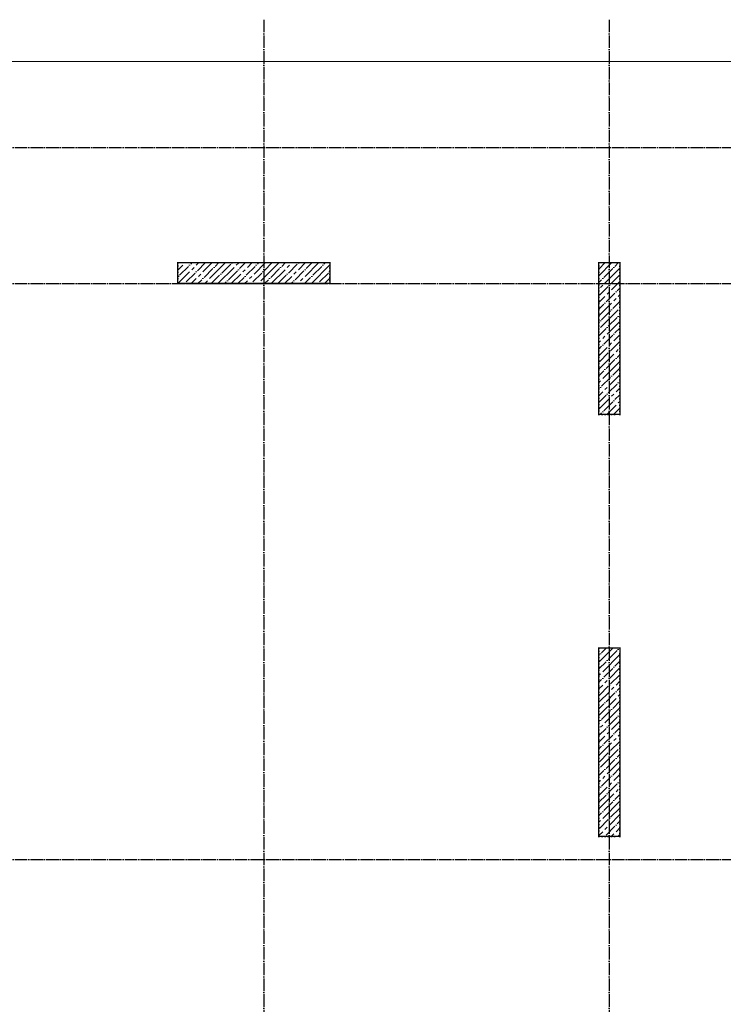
# Model space of a CAD drawing. Header units: millimetres. Extents: x 24180 to 116279, y -2337 to 52405.
# Tile 10 of 41: x 40708 to 47429, y 7017 to 16420. Entities that reach past the tile are written whole.
import ezdxf

# ---------------------------------------------------------------- set-up
doc = ezdxf.new("R2010")
doc.units = ezdxf.units.MM
for name, pattern in [('______11', [150, 120, -15, 0, -15]), ('______5', [330, 240, -30, 30, -30]), ('______9', [30, 0, -30])]:
    doc.linetypes.add(name, pattern=pattern)
for name, color, linetype, lineweight in [('Standard', 7, 'Continuous', 25), ('Колонна (1)', 7, 'Continuous', 35), ('Колонна (2)', 7, 'Continuous', 35)]:
    doc.layers.add(name, color=color, linetype=linetype, lineweight=lineweight)
doc.layers.add('Осевая линия_ общее', color=7, linetype='______5', lineweight=13, true_color=0xa0a0a0)
pattern_1 = [(45, (0, 0), (-63.63961, 63.63961), [120, -15, 0, -15]), (45, (-31.82, 31.82), (-63.63961, 63.63961), [240, -30, 30, -30])]

msp = doc.modelspace()

# ---------------------------------------------------------------- hatches: boundary and pattern name
at = {"layer": 'Колонна (1)', "lineweight": 18, "transparency": 33554687}
h = msp.add_hatch(dxfattribs=at)
h.set_pattern_fill('__________539', color=256, scale=30, style=0, pattern_type=2)
h.set_pattern_definition(pattern_1)
h.paths.add_polyline_path([(46240, 14100), (46240, 12650), (46440, 12650), (46440, 14100)], flags=0)
h = msp.add_hatch(dxfattribs=at)
h.set_pattern_fill('__________539', color=256, scale=30, style=0, pattern_type=2)
h.set_pattern_definition(pattern_1)
h.paths.add_polyline_path([(46240, 10420), (46240, 8620), (46440, 8620), (46440, 10420)], flags=0)
at = {"layer": 'Колонна (2)', "lineweight": 18, "transparency": 33554687}
h = msp.add_hatch(dxfattribs=at)
h.set_pattern_fill('__________539', color=256, scale=30, style=0, pattern_type=2)
h.set_pattern_definition(pattern_1)
h.paths.add_polyline_path([(43670, 14100), (42220, 14100), (42220, 13900), (43670, 13900)], flags=0)

# ---------------------------------------------------------------- linework, layer by layer
at = {"color": 7, "linetype": 'Continuous', "lineweight": -3, "transparency": 33554687}
for p, q in [((42220, 13900), (42220, 14100)), ((42220, 14100), (43670, 14100)), ((43670, 14100), (43670, 13900)), ((46240, 12650), (46240, 14100)), ((46240, 14100), (46440, 14100)), ((46440, 14100), (46440, 12650)), ((43670, 13900), (42220, 13900)), ((46440, 12650), (46240, 12650))]:
    msp.add_line(p, q, dxfattribs=at)
at = {"layer": 'Standard', "color": 7, "linetype": 'Continuous', "lineweight": -3, "transparency": 33554687}
for p, q in [((46240, 8620), (46240, 10420)), ((46240, 10420), (46440, 10420)), ((46440, 10420), (46440, 8620)), ((46440, 8620), (46240, 8620))]:
    msp.add_line(p, q, dxfattribs=at)
at = {"layer": 'Standard', "color": 7, "linetype": 'Continuous', "lineweight": 13, "transparency": 33554687}
msp.add_lwpolyline([(25100, -350), (67580, -350), (67580, 16020), (25100, 16020), (25100, -350)], dxfattribs=at)
at = {"layer": 'Колонна (1)', "color": 7, "linetype": '______9', "lineweight": -3, "transparency": 33554687}
for p, q in [((46240, 14100), (46240, 12650)), ((46440, 14100), (46240, 14100)), ((46440, 12650), (46440, 14100)), ((46240, 12650), (46440, 12650)), ((46240, 10420), (46240, 8620)), ((46440, 10420), (46240, 10420)), ((46440, 8620), (46440, 10420)), ((46240, 8620), (46440, 8620))]:
    msp.add_line(p, q, dxfattribs=at)
at = {"layer": 'Колонна (2)', "color": 7, "linetype": '______9', "lineweight": -3, "transparency": 33554687}
for p, q in [((43670, 14100), (42220, 14100)), ((42220, 14100), (42220, 13900)), ((43670, 13900), (43670, 14100)), ((42220, 13900), (43670, 13900))]:
    msp.add_line(p, q, dxfattribs=at)
at = {"layer": 'Осевая линия_ общее', "color": 253, "linetype": '______11', "lineweight": -3, "true_color": 0xa0a0a0, "transparency": 33554687}
for p, q in [((43040, 16420), (43040, -2123)), ((46340, 16420), (46340, -2123)), ((24600, 15200), (70073.9, 15200)), ((24600, 13900), (70073.9, 13900)), ((24600, 8400), (70073.9, 8400))]:
    msp.add_line(p, q, dxfattribs=at)

doc.saveas('drawing.dxf')
